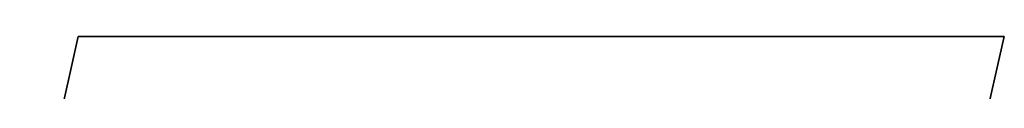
# Model space of a CAD drawing. Extents: x -4.4 to 4.4, y -6.1 to 5.8.
# Tile 68 of 157: x -1.89921 to -1.83913, y 3.49227 to 3.49561. Entities that reach past the tile are written whole.
import ezdxf

# ---------------------------------------------------------------- set-up
doc = ezdxf.new("R2010")
doc.units = 0
doc.layers.get('0').update_dxf_attribs({"linetype": 'CONTINUOUS'})

# ---------------------------------------------------------------- blocks, each defined once
blk = doc.blocks.new('*U1')
at = {"extrusion": (0.975685, -0.219176, 0)}
for p, q in [((-1.899212, 3.479727, 5.3045), (-1.895644, 3.495612, 5.3045)), ((-1.895644, 3.495612, 5.304), (-1.899212, 3.479727, 5.304)), ((-1.895644, 3.495612, 5.3045), (-1.895644, 3.495612, 5.304))]:
    blk.add_line(p, q, dxfattribs=at)
for p, q in [((-1.895644, 3.495612, 5.304), (-1.899212, 3.479727, 5.304)), ((-1.899212, 3.479727, 5.3045), (-1.895644, 3.495612, 5.3045)), ((-1.839129, 3.495612, 5.304), (-1.895644, 3.495612, 5.304)), ((-1.895644, 3.495612, 5.3045), (-1.839129, 3.495612, 5.3045)), ((-1.853056, 3.435068, 5.304), (-1.839129, 3.495612, 5.304)), ((-1.839129, 3.495612, 5.3045), (-1.853056, 3.435068, 5.3045))]:
    blk.add_line(p, q)
at = {"extrusion": (0, -1, 0)}
for p, q in [((-1.895644, 3.495612, 5.3045), (-1.839129, 3.495612, 5.3045)), ((-1.895644, 3.495612, 5.3045), (-1.895644, 3.495612, 5.304)), ((-1.839129, 3.495612, 5.304), (-1.895644, 3.495612, 5.304)), ((-1.839129, 3.495612, 5.3045), (-1.839129, 3.495612, 5.304))]:
    blk.add_line(p, q, dxfattribs=at)
at = {"extrusion": (-0.974547, 0.224183, 0)}
for p, q in [((-1.839129, 3.495612, 5.3045), (-1.853056, 3.435068, 5.3045)), ((-1.853056, 3.435068, 5.304), (-1.839129, 3.495612, 5.304)), ((-1.839129, 3.495612, 5.3045), (-1.839129, 3.495612, 5.304))]:
    blk.add_line(p, q, dxfattribs=at)

msp = doc.modelspace()

# ---------------------------------------------------------------- block references
msp.add_blockref('*U1', (0, 0))

doc.saveas('drawing.dxf')
